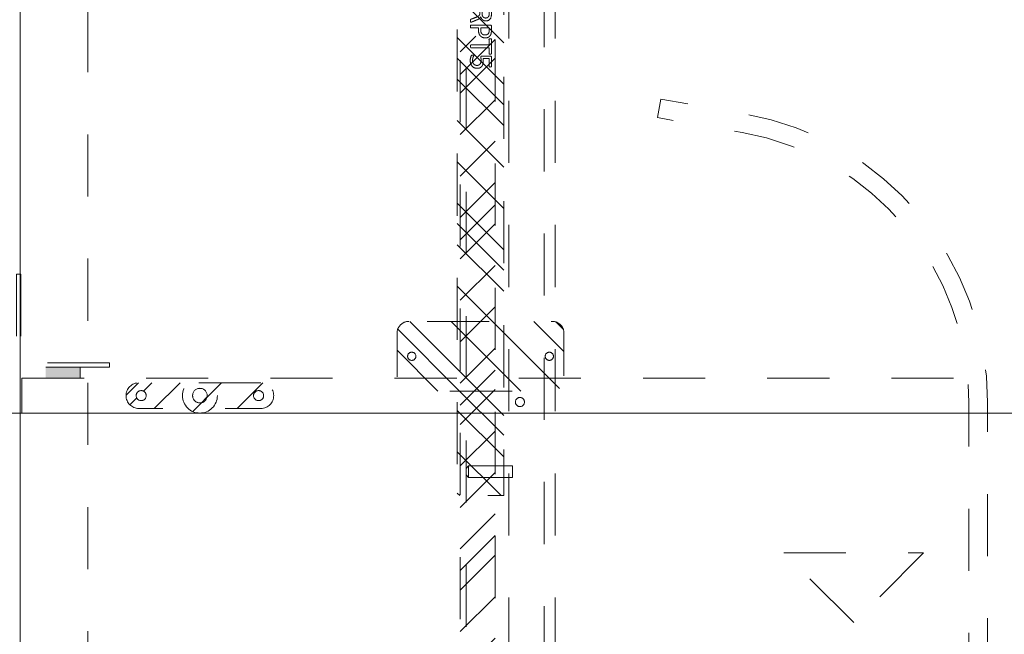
# Model space of a CAD drawing. Header units: inches. Extents: x -456 to -294, y -215 to 27.
# Tile 28 of 51: x -384 to -363, y -3 to 10. Entities that reach past the tile are written whole.
import ezdxf

# ---------------------------------------------------------------- set-up
doc = ezdxf.new("R2010")
doc.units = ezdxf.units.IN
doc.header["$LTSCALE"] = 32
doc.header["$MEASUREMENT"] = 0
doc.header["$PDMODE"] = 1
doc.header["$PDSIZE"] = -2
doc.linetypes.add('Dash Style-1', pattern=[0.083328, 0.041656, -0.041672])
for name, color, linetype, lineweight in [('DashLine', 7, 'Dash Style-1', 13), ('DashLineFill', 7, 'Dash Style-1', 13), ('Drawing', 7, 'Continuous', 18), ('Metal-Black', 7, 'Continuous', 18), ('Metal-ClearAluminum', 7, 'Continuous', 25), ('Metal-DeskStructure', 7, 'Continuous', 13), ('None', 7, 'Continuous', 18), ('SolidLine', 7, 'Continuous', 15)]:
    doc.layers.add(name, color=color, linetype=linetype, lineweight=lineweight)
pattern_1 = [(45, (0, 0), (-1.61302, 1.93572), []), (45, (-1.0608, 1.0608), (-0.472346, 0.416761), [])]

# ---------------------------------------------------------------- blocks, each defined once
blk = doc.blocks.new('SlatePanelleveler (2D)')
at = {"layer": 'DashLineFill', "linetype": 'Continuous', "lineweight": 13}
h = blk.add_hatch(dxfattribs=at)
h.set_pattern_fill('Steel', color=253, style=0, pattern_type=2)
h.set_pattern_definition(pattern_1)
h.paths.add_polyline_path([(0.375, 0), (0.373, -0.037), (0.368, -0.073), (0.359, -0.109), (0.346, -0.144), (0.331, -0.177), (0.312, -0.208), (0.29, -0.238), (0.265, -0.265), (0.238, -0.29), (0.208, -0.312), (0.177, -0.331), (0.144, -0.346), (0.109, -0.359), (0.073, -0.368), (0.037, -0.373), (0, -0.375), (-0.037, -0.373), (-0.073, -0.368), (-0.109, -0.359), (-0.144, -0.346), (-0.177, -0.331), (-0.208, -0.312), (-0.238, -0.29), (-0.265, -0.265), (-0.29, -0.238), (-0.312, -0.208), (-0.331, -0.177), (-0.346, -0.144), (-0.359, -0.109), (-0.368, -0.073), (-0.373, -0.037), (-0.375, 0), (-0.373, 0.037), (-0.368, 0.073), (-0.359, 0.109), (-0.346, 0.144), (-0.331, 0.177), (-0.312, 0.208), (-0.29, 0.238), (-0.265, 0.265), (-0.238, 0.29), (-0.208, 0.312), (-0.177, 0.331), (-0.144, 0.346), (-0.109, 0.359), (-0.073, 0.368), (-0.037, 0.373), (0, 0.375), (0.037, 0.373), (0.073, 0.368), (0.109, 0.359), (0.144, 0.346), (0.177, 0.331), (0.208, 0.312), (0.238, 0.29), (0.265, 0.265), (0.29, 0.238), (0.312, 0.208), (0.331, 0.177), (0.346, 0.144), (0.359, 0.109), (0.368, 0.073), (0.373, 0.037)])
h = blk.add_hatch(dxfattribs=at)
h.set_pattern_fill('Steel', color=253, style=0, pattern_type=2)
h.set_pattern_definition(pattern_1)
h.paths.add_polyline_path([(0.156, 0), (0.155, -0.015), (0.153, -0.03), (0.15, -0.045), (0.144, -0.06), (0.138, -0.074), (0.13, -0.087), (0.121, -0.099), (0.11, -0.11), (0.099, -0.121), (0.087, -0.13), (0.074, -0.138), (0.06, -0.144), (0.045, -0.15), (0.03, -0.153), (0.015, -0.155), (0, -0.156), (-0.015, -0.155), (-0.03, -0.153), (-0.045, -0.15), (-0.06, -0.144), (-0.074, -0.138), (-0.087, -0.13), (-0.099, -0.121), (-0.11, -0.11), (-0.121, -0.099), (-0.13, -0.087), (-0.138, -0.074), (-0.144, -0.06), (-0.15, -0.045), (-0.153, -0.03), (-0.155, -0.015), (-0.156, 0), (-0.155, 0.015), (-0.153, 0.03), (-0.15, 0.045), (-0.144, 0.06), (-0.138, 0.074), (-0.13, 0.087), (-0.121, 0.099), (-0.11, 0.11), (-0.099, 0.121), (-0.087, 0.13), (-0.074, 0.138), (-0.06, 0.144), (-0.045, 0.15), (-0.03, 0.153), (-0.015, 0.155), (0, 0.156), (0.015, 0.155), (0.03, 0.153), (0.045, 0.15), (0.06, 0.144), (0.074, 0.138), (0.087, 0.13), (0.099, 0.121), (0.11, 0.11), (0.121, 0.099), (0.13, 0.087), (0.138, 0.074), (0.144, 0.06), (0.15, 0.045), (0.153, 0.03), (0.155, 0.015)])
at = {"layer": 'DashLineFill', "flags": 128}
for points in [[(0.375, 0), (0.373, -0.037), (0.368, -0.073), (0.359, -0.109), (0.346, -0.144), (0.331, -0.177), (0.312, -0.208), (0.29, -0.238), (0.265, -0.265), (0.238, -0.29), (0.208, -0.312), (0.177, -0.331), (0.144, -0.346), (0.109, -0.359), (0.073, -0.368), (0.037, -0.373), (0, -0.375), (-0.037, -0.373), (-0.073, -0.368), (-0.109, -0.359), (-0.144, -0.346), (-0.177, -0.331), (-0.208, -0.312), (-0.238, -0.29), (-0.265, -0.265), (-0.29, -0.238), (-0.312, -0.208), (-0.331, -0.177), (-0.346, -0.144), (-0.359, -0.109), (-0.368, -0.073), (-0.373, -0.037), (-0.375, 0), (-0.373, 0.037), (-0.368, 0.073), (-0.359, 0.109), (-0.346, 0.144), (-0.331, 0.177), (-0.312, 0.208), (-0.29, 0.238), (-0.265, 0.265), (-0.238, 0.29), (-0.208, 0.312), (-0.177, 0.331), (-0.144, 0.346), (-0.109, 0.359), (-0.073, 0.368), (-0.037, 0.373), (0, 0.375), (0.037, 0.373), (0.073, 0.368), (0.109, 0.359), (0.144, 0.346), (0.177, 0.331), (0.208, 0.312), (0.238, 0.29), (0.265, 0.265), (0.29, 0.238), (0.312, 0.208), (0.331, 0.177), (0.346, 0.144), (0.359, 0.109), (0.368, 0.073), (0.373, 0.037)], [(0.156, 0), (0.155, -0.015), (0.153, -0.03), (0.15, -0.045), (0.144, -0.06), (0.138, -0.074), (0.13, -0.087), (0.121, -0.099), (0.11, -0.11), (0.099, -0.121), (0.087, -0.13), (0.074, -0.138), (0.06, -0.144), (0.045, -0.15), (0.03, -0.153), (0.015, -0.155), (0, -0.156), (-0.015, -0.155), (-0.03, -0.153), (-0.045, -0.15), (-0.06, -0.144), (-0.074, -0.138), (-0.087, -0.13), (-0.099, -0.121), (-0.11, -0.11), (-0.121, -0.099), (-0.13, -0.087), (-0.138, -0.074), (-0.144, -0.06), (-0.15, -0.045), (-0.153, -0.03), (-0.155, -0.015), (-0.156, 0), (-0.155, 0.015), (-0.153, 0.03), (-0.15, 0.045), (-0.144, 0.06), (-0.138, 0.074), (-0.13, 0.087), (-0.121, 0.099), (-0.11, 0.11), (-0.099, 0.121), (-0.087, 0.13), (-0.074, 0.138), (-0.06, 0.144), (-0.045, 0.15), (-0.03, 0.153), (-0.015, 0.155), (0, 0.156), (0.015, 0.155), (0.03, 0.153), (0.045, 0.15), (0.06, 0.144), (0.074, 0.138), (0.087, 0.13), (0.099, 0.121), (0.11, 0.11), (0.121, 0.099), (0.13, 0.087), (0.138, 0.074), (0.144, 0.06), (0.15, 0.045), (0.153, 0.03), (0.155, 0.015)]]:
    blk.add_lwpolyline(points, close=True, dxfattribs=at)
blk = doc.blocks.new('Slate-LevelerBracket (2D)')
at = {"layer": 'DashLineFill', "linetype": 'Continuous', "lineweight": 13}
h = blk.add_hatch(dxfattribs=at)
h.set_pattern_fill('Steel', color=253, style=0, pattern_type=2)
h.set_pattern_definition(pattern_1)
edge = h.paths.add_edge_path()
edge.add_line((1.309, 0.276), (-1.309, 0.276))
edge.add_arc((-1.309, 0), 0.276, 90, 270)
edge.add_line((-1.309, -0.276), (1.309, -0.276))
edge.add_arc((1.309, 0), 0.276, 270, 450)
edge.add_line((1.309, 0.276), (1.309, 0.276))
edge = h.paths.add_edge_path()
edge.add_arc((0, 0), 0.157, 180, 360)
edge.add_arc((0, 0), 0.157, 0, 180)
edge.add_line((-0.157, 0), (-0.157, 0))
edge = h.paths.add_edge_path()
edge.add_arc((-1.26, 0), 0.108, 180, 360)
edge.add_arc((-1.26, 0), 0.108, 0, 180)
edge.add_line((-1.368, 0), (-1.368, 0))
edge = h.paths.add_edge_path()
edge.add_arc((1.26, 0), 0.108, 180, 360)
edge.add_arc((1.26, 0), 0.108, 0, 180)
edge.add_line((1.152, 0), (1.152, 0))
at = {"layer": 'DashLineFill', "flags": 128}
for points in [[(1.309, 0.276), (-1.309, 0.276, 1), (-1.309, -0.276), (1.309, -0.276, 1), (1.309, 0.276)], [(-1.368, 0, 1), (-1.152, 0, 1), (-1.368, 0)], [(-0.157, 0, 1), (0.157, 0, 1), (-0.157, 0)], [(1.152, 0, 1), (1.368, 0, 1), (1.152, 0)]]:
    blk.add_lwpolyline(points, format="xyb", close=True, dxfattribs=at)
at = {"layer": 'DashLineFill', "linetype": 'Continuous', "lineweight": 5}
blk.add_point((0, 0), dxfattribs=at)
blk = doc.blocks.new('SlatePanelGlide (2D)')
at = {"layer": 'Metal-Black', "color": 7}
for name in ['Slate-LevelerBracket (2D)', 'SlatePanelleveler (2D)']:
    blk.add_blockref(name, (0, 0), dxfattribs=at)
blk = doc.blocks.new('MagPanelBracket-L (2D)')
at = {"layer": 'DashLine', "linetype": 'Continuous', "lineweight": 0, "true_color": 0xaaaaaa}
blk.add_hatch(color=253, dxfattribs=at).paths.add_polyline_path([(0.627, 0.236), (1.365, 0.236), (1.365, 0), (0.627, 0)])
at = {"layer": 'DashLine'}
for p, q in [((0, 2.236), (0, 0.236)), ((0.094, 2.236), (0, 2.236)), ((0.094, 2.236), (0.094, 0.33)), ((2, 0.236), (0, 0.236)), ((2, 0.33), (0.094, 0.33)), ((2, 0.236), (2, 0.33))]:
    blk.add_line(p, q, dxfattribs=at)
at = {"layer": 'DashLine', "flags": 128}
blk.add_lwpolyline([(0.627, 0.236), (1.365, 0.236), (1.365, 0), (0.627, 0)], close=True, dxfattribs=at)
at = {"layer": 'Metal-ClearAluminum', "linetype": 'Continuous', "lineweight": 5}
blk.add_point((0, 0), dxfattribs=at)
blk = doc.blocks.new('Group-31')
at = {"layer": 'DashLine'}
for p, q in [((16.472, -3), (19.472, -3)), ((17.972, -4.5), (16.472, -3)), ((19.472, -3), (17.972, -4.5))]:
    blk.add_line(p, q, dxfattribs=at)
at = {"layer": 'DashLine', "flags": 128}
blk.add_lwpolyline([(0.118, 0.748), (35.827, 0.748), (35.827, 0), (0.118, 0)], close=True, dxfattribs=at)
at = {"layer": 'DashLine', "color": 7}
blk.add_blockref('MagPanelBracket-L (2D)', (0, 0.748), dxfattribs=at)
blk.add_blockref('MagPanelBracket-L (2D)', (0, 0.748), dxfattribs=at)
at = {"layer": 'None', "color": 7}
blk.add_blockref('SlatePanelGlide (2D)', (3.937, 0.374), dxfattribs=at)
blk = doc.blocks.new('Group-32')
at = {"layer": 'None'}
blk.add_blockref('Group-31', (0, 0), dxfattribs=at)
blk = doc.blocks.new('SL Removeable Panel (2D)')
at = {"layer": 'None'}
blk.add_blockref('Group-32', (0, 0), dxfattribs=at)
at = {"layer": 'Drawing', "color": 0, "flags": 1}
for tag in ['Catalog', 'FinishGroup', 'Discount', 'Option1', 'Option2', 'Option3', 'Option4', 'Option5', 'Option6', 'Option7', 'Option8', 'Option9', 'Option10', 'Option11', 'Option12', 'Custom', 'Tag', 'Item1', 'Item2', 'Item3', 'Item4', 'Item5', 'Item6', 'Item7', 'Item8', 'Item9', 'Item10', 'Item11', 'Item12', 'Item13', 'Item14', 'Item15', 'Item16', 'Item17', 'Item18', 'Item19', 'Item20', 'Item21', 'Item22', 'Item23', 'Item24', 'Item25']:
    blk.add_attdef(tag, (-24.6, 11.938), '', height=0.00709, dxfattribs=at)
blk = doc.blocks.new('Group-41')
at = {"layer": 'SolidLine', "flags": 128}
blk.add_lwpolyline([(0, 0), (107.953, 0), (107.953, -24.016), (0, -24.016)], close=True, dxfattribs=at)
blk = doc.blocks.new('Group-42')
at = {"layer": 'None'}
blk.add_blockref('Group-41', (0, 0), dxfattribs=at)
blk = doc.blocks.new('SL Lowboy Top (2D)')
at = {"layer": 'None'}
blk.add_blockref('Group-42', (0, 0), dxfattribs=at)
at = {"layer": 'Drawing', "color": 0, "flags": 1}
for tag in ['Catalog', 'Option1', 'Option2', 'Option3', 'Option4', 'Option5', 'Option6', 'Option7', 'Option8', 'Option9', 'Option10', 'Option11', 'Option12', 'Custom', 'Tag', 'FinishGroup', 'Discount', 'Item1', 'Item2', 'Item3', 'Item4', 'Item5', 'Item6', 'Item7', 'Item8', 'Item9', 'Item10', 'Item11', 'Item12', 'Item13', 'Item14', 'Item15', 'Item16', 'Item17', 'Item18', 'Item19', 'Item20', 'Item21', 'Item22', 'Item23', 'Item24', 'Item25']:
    blk.add_attdef(tag, (-60.544, 16.438), '', height=0.00709, dxfattribs=at)
blk = doc.blocks.new('Group-49')
at = {"layer": 'DashLine', "flags": 128}
blk.add_lwpolyline([(-16.536, 2.756), (16.536, 2.756), (16.536, -75.236), (-16.536, -75.236)], close=True, dxfattribs=at)
at = {"layer": 'SolidLine', "flags": 128}
blk.add_lwpolyline([(-17.992, 2.756), (17.992, 2.756), (17.992, -76.692), (-17.992, -76.692)], close=True, dxfattribs=at)
blk = doc.blocks.new('Group-74')
at = {"layer": 'DashLine'}
for p, q in [((20.086, 0.689), (19.836, 0.689)), ((19.836, 0.689), (19.836, -0.255)), ((20.086, -0.255), (20.086, 0.689)), ((19.836, -0.255), (19.892, -0.311)), ((19.84, -0.255), (19.836, -0.255)), ((19.852, -0.255), (19.84, -0.255)), ((19.872, -0.255), (19.852, -0.255)), ((19.898, -0.255), (19.872, -0.255)), ((19.901, -0.311), (19.892, -0.311)), ((19.928, -0.255), (19.898, -0.255)), ((19.912, -0.311), (19.901, -0.311)), ((19.926, -0.311), (19.912, -0.311)), ((19.943, -0.311), (19.926, -0.311)), ((19.961, -0.255), (19.928, -0.255)), ((19.978, -0.311), (19.943, -0.311)), ((19.993, -0.255), (19.961, -0.255)), ((19.995, -0.311), (19.978, -0.311)), ((20.023, -0.255), (19.993, -0.255)), ((20.009, -0.311), (19.995, -0.311)), ((20.02, -0.311), (20.009, -0.311)), ((20.027, -0.311), (20.02, -0.311)), ((20.049, -0.255), (20.023, -0.255)), ((20.029, -0.311), (20.027, -0.311)), ((20.029, -0.311), (20.086, -0.255)), ((20.069, -0.255), (20.049, -0.255)), ((20.081, -0.255), (20.069, -0.255)), ((20.086, -0.255), (20.081, -0.255))]:
    blk.add_line(p, q, dxfattribs=at)
blk = doc.blocks.new('Group-75')
at = {"layer": 'Metal-DeskStructure', "color": 7}
for points, knots in [([(9.57, -0.189), (9.57, -0.197), (9.568, -0.211), (9.559, -0.213), (9.44, -0.213), (9.321, -0.213), (9.318, -0.212), (9.314, -0.206), (9.312, -0.197), (9.312, -0.184), (9.314, -0.175), (9.316, -0.169), (9.321, -0.165), (9.37, -0.165), (9.417, -0.165), (9.417, 0.004), (9.417, 0.174), (9.374, 0.148), (9.331, 0.122), (9.325, 0.121), (9.316, 0.119), (9.312, 0.122), (9.31, 0.133), (9.31, 0.146), (9.31, 0.156), (9.312, 0.161), (9.316, 0.165), (9.319, 0.167), (9.371, 0.2), (9.423, 0.233), (9.425, 0.235), (9.428, 0.235), (9.434, 0.237), (9.451, 0.237), (9.469, 0.237), (9.474, 0.233), (9.476, 0.229), (9.476, 0.031), (9.476, -0.165), (9.517, -0.165), (9.561, -0.165), (9.565, -0.169), (9.569, -0.175), (9.57, -0.184), (9.57, -0.189)], [0, 0, 0, 0.00261, 0.007831, 0.010441, 0.176195, 0.178805, 0.181415, 0.184026, 0.186636, 0.188594, 0.190551, 0.192509, 0.194467, 0.244389, 0.244389, 0.424498, 0.424498, 0.47805, 0.47805, 0.484241, 0.490432, 0.496622, 0.502813, 0.507071, 0.510941, 0.514811, 0.518682, 0.518682, 0.576295, 0.576295, 0.578743, 0.58119, 0.583638, 0.590247, 0.593184, 0.596122, 0.599059, 0.911881, 0.911881, 0.976501, 0.982376, 0.988251, 0.994125, 1, 1, 1]), ([(9.942, -0.084), (9.942, -0.106), (9.93, -0.141), (9.912, -0.171), (9.884, -0.191), (9.835, -0.213), (9.727, -0.213), (9.661, -0.213), (9.646, -0.202), (9.646, 0.011), (9.646, 0.224), (9.661, 0.235), (9.719, 0.235), (9.811, 0.235), (9.862, 0.218), (9.895, 0.191), (9.914, 0.148), (9.914, 0.106), (9.906, 0.076), (9.892, 0.052), (9.868, 0.032), (9.855, 0.026), (9.873, 0.023), (9.905, 0.004), (9.929, -0.023), (9.942, -0.062), (9.942, -0.084)], [0, 0, 0, 0.031455, 0.06291, 0.094366, 0.125821, 0.188731, 0.266159, 0.275837, 0.285516, 0.435531, 0.44521, 0.454888, 0.521427, 0.574659, 0.627891, 0.681123, 0.734355, 0.762747, 0.791139, 0.819531, 0.847924, 0.847924, 0.885943, 0.923962, 0.961981, 1, 1, 1]), ([(10.308, -0.204), (10.308, -0.208), (10.306, -0.212), (10.299, -0.213), (10.286, -0.215), (10.267, -0.215), (10.256, -0.213), (10.249, -0.212), (10.245, -0.206), (10.243, -0.201), (10.223, -0.148), (10.203, -0.095), (10.195, -0.077), (10.181, -0.047), (10.158, -0.025), (10.129, -0.014), (10.089, -0.014), (10.07, -0.014), (10.07, -0.109), (10.07, -0.208), (10.066, -0.212), (10.059, -0.213), (10.048, -0.215), (10.031, -0.215), (10.02, -0.213), (10.013, -0.212), (10.009, -0.208), (10.009, 0.003), (10.009, 0.224), (10.024, 0.235), (10.079, 0.235), (10.144, 0.235), (10.166, 0.233), (10.175, 0.231), (10.201, 0.228), (10.241, 0.207), (10.267, 0.178), (10.282, 0.139), (10.282, 0.095), (10.269, 0.058), (10.247, 0.03), (10.214, 0.012), (10.195, 0.004), (10.206, -0.001), (10.225, -0.016), (10.24, -0.036), (10.253, -0.064), (10.26, -0.081), (10.28, -0.129), (10.3, -0.178), (10.306, -0.191), (10.308, -0.202), (10.308, -0.204)], [0, 0, 0, 0.004018, 0.008035, 0.012053, 0.01607, 0.020088, 0.024105, 0.028123, 0.03214, 0.03214, 0.070951, 0.070951, 0.084634, 0.098317, 0.112001, 0.125684, 0.138745, 0.138745, 0.202807, 0.205295, 0.207782, 0.21027, 0.212758, 0.214748, 0.216739, 0.218729, 0.220719, 0.332671, 0.339637, 0.346603, 0.391882, 0.407555, 0.423229, 0.423229, 0.466696, 0.510164, 0.553631, 0.597099, 0.640566, 0.684033, 0.727501, 0.770968, 0.770968, 0.798042, 0.825115, 0.852188, 0.879262, 0.879262, 0.958132, 0.958132, 0.979066, 1, 1, 1]), ([(10.646, 0.104), (10.646, 0.069), (10.624, 0.015), (10.583, -0.022), (10.524, -0.044), (10.457, -0.044), (10.432, -0.044), (10.432, -0.124), (10.432, -0.208), (10.428, -0.212), (10.421, -0.213), (10.41, -0.215), (10.393, -0.215), (10.382, -0.213), (10.375, -0.212), (10.371, -0.208), (10.371, 0.002), (10.371, 0.222), (10.386, 0.235), (10.443, 0.235), (10.506, 0.235), (10.531, 0.231), (10.568, 0.224), (10.605, 0.202), (10.633, 0.17), (10.646, 0.128), (10.646, 0.104)], [0, 0, 0, 0.066268, 0.132535, 0.198803, 0.26507, 0.303966, 0.303966, 0.429297, 0.43506, 0.440822, 0.446584, 0.452347, 0.456957, 0.461567, 0.466177, 0.470786, 0.728938, 0.745073, 0.761208, 0.845107, 0.870922, 0.896738, 0.922553, 0.948369, 0.974184, 1, 1, 1]), ([(10.996, 0.209), (10.996, 0.203), (10.996, 0.193), (10.992, 0.187), (10.987, 0.183), (10.922, 0.183), (10.859, 0.183), (10.859, -0.01), (10.859, -0.208), (10.856, -0.212), (10.848, -0.213), (10.837, -0.215), (10.82, -0.215), (10.809, -0.213), (10.802, -0.212), (10.798, -0.208), (10.798, -0.01), (10.798, 0.183), (10.736, 0.183), (10.671, 0.183), (10.665, 0.187), (10.664, 0.193), (10.662, 0.202), (10.662, 0.215), (10.664, 0.226), (10.665, 0.231), (10.671, 0.235), (10.829, 0.235), (10.987, 0.235), (10.992, 0.231), (10.996, 0.226), (10.996, 0.215), (10.996, 0.209)], [0, 0, 0, 0.003046, 0.005389, 0.007733, 0.010076, 0.089744, 0.089744, 0.335779, 0.340465, 0.345152, 0.349838, 0.354524, 0.360382, 0.36624, 0.372099, 0.377957, 0.6855, 0.6855, 0.785085, 0.788014, 0.790943, 0.793872, 0.796801, 0.798998, 0.801195, 0.803391, 0.805588, 0.991213, 0.99341, 0.995606, 0.997803, 1, 1, 1]), ([(11.299, -0.07), (11.299, -0.105), (11.275, -0.162), (11.23, -0.201), (11.169, -0.221), (11.11, -0.221), (11.073, -0.213), (11.044, -0.206), (11.025, -0.197), (11.02, -0.193), (11.018, -0.188), (11.016, -0.182), (11.016, -0.172), (11.016, -0.162), (11.018, -0.153), (11.02, -0.145), (11.024, -0.143), (11.029, -0.143), (11.044, -0.153), (11.068, -0.162), (11.105, -0.171), (11.153, -0.171), (11.191, -0.16), (11.219, -0.136), (11.236, -0.101), (11.236, -0.053), (11.223, -0.022), (11.195, 0.001), (11.151, 0.012), (11.101, 0.012), (11.07, 0.008), (11.048, 0.008), (11.038, 0.017), (11.038, 0.121), (11.038, 0.224), (11.049, 0.235), (11.159, 0.235), (11.262, 0.235), (11.265, 0.231), (11.269, 0.226), (11.271, 0.215), (11.271, 0.196), (11.263, 0.183), (11.174, 0.183), (11.09, 0.183), (11.09, 0.12), (11.09, 0.056), (11.103, 0.058), (11.129, 0.06), (11.184, 0.06), (11.241, 0.041), (11.278, 0.008), (11.299, -0.04), (11.299, -0.07)], [0, 0, 0, 0.016248, 0.032495, 0.048743, 0.064991, 0.07474, 0.084488, 0.094237, 0.103985, 0.113734, 0.123483, 0.133231, 0.143955, 0.155653, 0.167352, 0.17905, 0.190748, 0.214145, 0.237542, 0.260938, 0.284335, 0.304389, 0.324444, 0.344498, 0.364552, 0.381743, 0.398934, 0.416124, 0.433315, 0.445134, 0.456952, 0.465394, 0.473836, 0.532936, 0.541379, 0.549822, 0.625104, 0.627919, 0.630733, 0.633547, 0.636362, 0.642928, 0.649495, 0.749089, 0.749089, 0.824606, 0.824606, 0.840082, 0.855558, 0.891668, 0.927779, 0.963889, 1, 1, 1]), ([(9.853, 0.115), (9.853, 0.132), (9.844, 0.157), (9.823, 0.176), (9.792, 0.185), (9.737, 0.185), (9.705, 0.185), (9.705, 0.113), (9.705, 0.041), (9.739, 0.041), (9.796, 0.041), (9.825, 0.052), (9.844, 0.073), (9.853, 0.1), (9.853, 0.115)], [0, 0, 0, 0.074499, 0.148998, 0.223496, 0.297995, 0.395417, 0.395417, 0.61891, 0.61891, 0.724928, 0.793696, 0.862464, 0.931232, 1, 1, 1]), ([(10.219, 0.109), (10.219, 0.137), (10.195, 0.172), (10.168, 0.181), (10.158, 0.183), (10.136, 0.185), (10.095, 0.185), (10.07, 0.185), (10.07, 0.109), (10.07, 0.034), (10.098, 0.034), (10.151, 0.034), (10.184, 0.045), (10.208, 0.067), (10.219, 0.095), (10.219, 0.109)], [0, 0, 0, 0.142515, 0.285031, 0.285031, 0.330993, 0.376955, 0.445899, 0.445899, 0.655281, 0.655281, 0.734439, 0.800829, 0.867219, 0.93361, 1, 1, 1]), ([(10.583, 0.098), (10.583, 0.126), (10.563, 0.163), (10.533, 0.18), (10.502, 0.185), (10.459, 0.185), (10.432, 0.185), (10.432, 0.096), (10.432, 0.006), (10.459, 0.006), (10.511, 0.006), (10.548, 0.019), (10.572, 0.045), (10.583, 0.078), (10.583, 0.098)], [0, 0, 0, 0.053098, 0.106195, 0.159293, 0.212391, 0.297937, 0.297937, 0.584068, 0.584068, 0.669615, 0.752211, 0.834807, 0.917404, 1, 1, 1]), ([(9.879, -0.088), (9.879, -0.068), (9.866, -0.038), (9.842, -0.018), (9.805, -0.007), (9.741, -0.007), (9.705, -0.007), (9.705, -0.085), (9.705, -0.164), (9.749, -0.164), (9.833, -0.164), (9.866, -0.136), (9.879, -0.106), (9.879, -0.088)], [0, 0, 0, 0.079156, 0.158312, 0.237468, 0.316624, 0.419526, 0.419526, 0.643799, 0.643799, 0.767809, 0.883905, 0.941952, 1, 1, 1])]:
    blk.add_open_spline(points, degree=2, knots=knots, dxfattribs=at)
blk = doc.blocks.new('1BRPT5-RightBeam (2D)')
at = {"layer": 'DashLineFill', "linetype": 'Continuous', "lineweight": 13}
h = blk.add_hatch(dxfattribs=at)
h.set_pattern_fill('Steel', color=253, style=0, pattern_type=2)
h.set_pattern_definition(pattern_1)
edge = h.paths.add_edge_path()
edge.add_arc((16.982, -1.541), 0.25, 180, 270)
edge.add_line((16.982, -1.791), (17.978, -1.791))
edge.add_arc((17.978, -1.541), 0.25, 270, 360)
edge.add_line((18.228, -1.541), (18.228, 1.541))
edge.add_arc((17.978, 1.541), 0.25, 0, 90)
edge.add_line((17.978, 1.791), (16.982, 1.791))
edge.add_arc((16.982, 1.541), 0.25, 90, 180)
edge.add_line((16.732, 1.541), (16.732, -1.541))
h = blk.add_hatch(dxfattribs=at)
h.set_pattern_fill('Steel', color=253, style=0, pattern_type=2)
h.set_pattern_definition(pattern_1)
h.paths.add_polyline_path([(-1.85, 0.5), (20.472, 0.5), (20.472, -0.5), (-1.85, -0.5)])
at = {"layer": 'DashLineFill'}
for p, q in [((2.362, 0.5), (2.362, -0.5)), ((3.386, 0.5), (3.386, -0.5))]:
    blk.add_line(p, q, dxfattribs=at)
at = {"layer": 'DashLineFill', "flags": 128}
blk.add_lwpolyline([(16.732, -1.541, 0.414214), (16.982, -1.791), (17.978, -1.791, 0.414214), (18.228, -1.541), (18.228, 1.541, 0.414214), (17.978, 1.791), (16.982, 1.791, 0.414214), (16.732, 1.541)], format="xyb", close=True, dxfattribs=at)
blk.add_lwpolyline([(-1.85, 0.5), (20.472, 0.5), (20.472, -0.5), (-1.85, -0.5)], close=True, dxfattribs=at)
at = {"layer": 'SolidLine', "flags": 128}
for points in [[(17.569, 1.476), (17.568, 1.468), (17.567, 1.459), (17.565, 1.451), (17.562, 1.442), (17.558, 1.435), (17.554, 1.427), (17.549, 1.42), (17.543, 1.414), (17.537, 1.408), (17.53, 1.403), (17.522, 1.398), (17.514, 1.395), (17.506, 1.392), (17.498, 1.389), (17.489, 1.388), (17.48, 1.388), (17.472, 1.388), (17.463, 1.389), (17.455, 1.392), (17.446, 1.395), (17.439, 1.398), (17.431, 1.403), (17.424, 1.408), (17.418, 1.414), (17.412, 1.42), (17.407, 1.427), (17.402, 1.435), (17.398, 1.442), (17.396, 1.451), (17.393, 1.459), (17.392, 1.468), (17.392, 1.476), (17.392, 1.485), (17.393, 1.494), (17.396, 1.502), (17.398, 1.51), (17.402, 1.518), (17.407, 1.526), (17.412, 1.533), (17.418, 1.539), (17.424, 1.545), (17.431, 1.55), (17.439, 1.555), (17.446, 1.558), (17.455, 1.561), (17.463, 1.563), (17.472, 1.565), (17.48, 1.565), (17.489, 1.565), (17.498, 1.563), (17.506, 1.561), (17.514, 1.558), (17.522, 1.555), (17.53, 1.55), (17.537, 1.545), (17.543, 1.539), (17.549, 1.533), (17.554, 1.526), (17.558, 1.518), (17.562, 1.51), (17.565, 1.502), (17.567, 1.494), (17.568, 1.485)], [(-1.177, -0.373), (-1.213, -0.369), (-1.249, -0.361), (-1.284, -0.349), (-1.317, -0.334), (-1.349, -0.316), (-1.379, -0.295), (-1.407, -0.271), (-1.433, -0.245), (-1.455, -0.216), (-1.475, -0.185), (-1.491, -0.152), (-1.505, -0.118), (-1.514, -0.082), (-1.521, -0.046), (-1.524, -0.009), (-1.523, 0.027), (-1.518, 0.064), (-1.51, 0.099), (-1.499, 0.134), (-1.484, 0.168), (-1.466, 0.2), (-1.445, 0.23), (-1.421, 0.258), (-1.394, 0.283), (-1.365, 0.306), (-1.334, 0.325), (-1.301, 0.342), (-1.267, 0.355), (-1.232, 0.365), (-1.196, 0.371), (-1.159, 0.374), (-1.122, 0.373), (-1.086, 0.369), (-1.05, 0.361), (-1.015, 0.349), (-0.982, 0.334), (-0.95, 0.316), (-0.92, 0.295), (-0.892, 0.271), (-0.867, 0.245), (-0.844, 0.216), (-0.824, 0.185), (-0.808, 0.152), (-0.795, 0.118), (-0.785, 0.082), (-0.778, 0.046), (-0.776, 0.009), (-0.777, -0.027), (-0.781, -0.064), (-0.789, -0.099), (-0.801, -0.134), (-0.815, -0.168), (-0.833, -0.2), (-0.855, -0.23), (-0.878, -0.258), (-0.905, -0.283), (-0.934, -0.306), (-0.965, -0.325), (-0.998, -0.342), (-1.032, -0.355), (-1.067, -0.365), (-1.104, -0.371), (-1.14, -0.374)], [(1.122, -0.373), (1.086, -0.369), (1.05, -0.361), (1.015, -0.349), (0.982, -0.334), (0.95, -0.316), (0.92, -0.295), (0.892, -0.271), (0.867, -0.245), (0.844, -0.216), (0.824, -0.185), (0.808, -0.152), (0.795, -0.118), (0.785, -0.082), (0.778, -0.046), (0.776, -0.009), (0.777, 0.027), (0.781, 0.064), (0.789, 0.099), (0.801, 0.134), (0.815, 0.168), (0.833, 0.2), (0.855, 0.23), (0.878, 0.258), (0.905, 0.283), (0.934, 0.306), (0.965, 0.325), (0.998, 0.342), (1.032, 0.355), (1.067, 0.365), (1.104, 0.371), (1.14, 0.374), (1.177, 0.373), (1.213, 0.369), (1.249, 0.361), (1.284, 0.349), (1.317, 0.334), (1.349, 0.316), (1.379, 0.295), (1.407, 0.271), (1.433, 0.245), (1.455, 0.216), (1.475, 0.185), (1.491, 0.152), (1.505, 0.118), (1.514, 0.082), (1.521, 0.046), (1.524, 0.009), (1.523, -0.027), (1.518, -0.064), (1.51, -0.099), (1.499, -0.134), (1.484, -0.168), (1.466, -0.2), (1.445, -0.23), (1.421, -0.258), (1.394, -0.283), (1.365, -0.306), (1.334, -0.325), (1.301, -0.342), (1.267, -0.355), (1.232, -0.365), (1.196, -0.371), (1.159, -0.374)], [(-1.15, -0.131), (-1.162, -0.13), (-1.175, -0.128), (-1.188, -0.125), (-1.2, -0.121), (-1.211, -0.115), (-1.222, -0.109), (-1.233, -0.101), (-1.242, -0.093), (-1.251, -0.083), (-1.258, -0.073), (-1.265, -0.062), (-1.27, -0.05), (-1.275, -0.038), (-1.278, -0.026), (-1.28, -0.013), (-1.28, 0), (-1.28, 0.013), (-1.278, 0.026), (-1.275, 0.038), (-1.27, 0.05), (-1.265, 0.062), (-1.258, 0.073), (-1.251, 0.083), (-1.242, 0.093), (-1.233, 0.101), (-1.222, 0.109), (-1.211, 0.115), (-1.2, 0.121), (-1.188, 0.125), (-1.175, 0.128), (-1.162, 0.13), (-1.15, 0.131), (-1.137, 0.13), (-1.124, 0.128), (-1.112, 0.125), (-1.1, 0.121), (-1.088, 0.115), (-1.077, 0.109), (-1.067, 0.101), (-1.057, 0.093), (-1.048, 0.083), (-1.041, 0.073), (-1.034, 0.062), (-1.029, 0.05), (-1.024, 0.038), (-1.021, 0.026), (-1.019, 0.013), (-1.019, 0), (-1.019, -0.013), (-1.021, -0.026), (-1.024, -0.038), (-1.029, -0.05), (-1.034, -0.062), (-1.041, -0.073), (-1.048, -0.083), (-1.057, -0.093), (-1.067, -0.101), (-1.077, -0.109), (-1.088, -0.115), (-1.1, -0.121), (-1.112, -0.125), (-1.124, -0.128), (-1.137, -0.13)], [(1.28, 0), (1.28, -0.013), (1.278, -0.026), (1.275, -0.038), (1.27, -0.05), (1.265, -0.062), (1.258, -0.073), (1.251, -0.083), (1.242, -0.093), (1.233, -0.101), (1.222, -0.109), (1.211, -0.115), (1.2, -0.121), (1.188, -0.125), (1.175, -0.128), (1.162, -0.13), (1.15, -0.131), (1.137, -0.13), (1.124, -0.128), (1.112, -0.125), (1.1, -0.121), (1.088, -0.115), (1.077, -0.109), (1.067, -0.101), (1.057, -0.093), (1.048, -0.083), (1.041, -0.073), (1.034, -0.062), (1.029, -0.05), (1.024, -0.038), (1.021, -0.026), (1.019, -0.013), (1.019, 0), (1.019, 0.013), (1.021, 0.026), (1.024, 0.038), (1.029, 0.05), (1.034, 0.062), (1.041, 0.073), (1.048, 0.083), (1.057, 0.093), (1.067, 0.101), (1.077, 0.109), (1.088, 0.115), (1.1, 0.121), (1.112, 0.125), (1.124, 0.128), (1.137, 0.13), (1.15, 0.131), (1.162, 0.13), (1.175, 0.128), (1.188, 0.125), (1.2, 0.121), (1.211, 0.115), (1.222, 0.109), (1.233, 0.101), (1.242, 0.093), (1.251, 0.083), (1.258, 0.073), (1.265, 0.062), (1.27, 0.05), (1.275, 0.038), (1.278, 0.026), (1.28, 0.013)], [(17.569, -1.476), (17.568, -1.485), (17.567, -1.494), (17.565, -1.502), (17.562, -1.51), (17.558, -1.518), (17.554, -1.526), (17.549, -1.533), (17.543, -1.539), (17.537, -1.545), (17.53, -1.55), (17.522, -1.555), (17.514, -1.558), (17.506, -1.561), (17.498, -1.563), (17.489, -1.565), (17.48, -1.565), (17.472, -1.565), (17.463, -1.563), (17.455, -1.561), (17.446, -1.558), (17.439, -1.555), (17.431, -1.55), (17.424, -1.545), (17.418, -1.539), (17.412, -1.533), (17.407, -1.526), (17.402, -1.518), (17.398, -1.51), (17.396, -1.502), (17.393, -1.494), (17.392, -1.485), (17.392, -1.476), (17.392, -1.468), (17.393, -1.459), (17.396, -1.451), (17.398, -1.442), (17.402, -1.435), (17.407, -1.427), (17.412, -1.42), (17.418, -1.414), (17.424, -1.408), (17.431, -1.403), (17.439, -1.398), (17.446, -1.395), (17.455, -1.392), (17.463, -1.389), (17.472, -1.388), (17.48, -1.388), (17.489, -1.388), (17.498, -1.389), (17.506, -1.392), (17.514, -1.395), (17.522, -1.398), (17.53, -1.403), (17.537, -1.408), (17.543, -1.414), (17.549, -1.42), (17.554, -1.427), (17.558, -1.435), (17.562, -1.442), (17.565, -1.451), (17.567, -1.459), (17.568, -1.468)]]:
    blk.add_lwpolyline(points, close=True, dxfattribs=at)
at = {"layer": 'DashLine', "color": 7}
blk.add_blockref('Group-74', (0, 0), dxfattribs=at)
at = {"layer": 'Metal-DeskStructure', "color": 7}
blk.add_blockref('Group-75', (0, 0), dxfattribs=at)
blk = doc.blocks.new('StructEnd-C (2D)')
at = {"layer": 'Metal-DeskStructure', "color": 7}
blk.add_blockref('1BRPT5-RightBeam (2D)', (0.001, -8.11), dxfattribs=at)
blk = doc.blocks.new('1BRPT7-CChannel-1067 (2D)')
at = {"layer": 'DashLineFill', "linetype": 'Continuous', "lineweight": 13}
h = blk.add_hatch(dxfattribs=at)
h.set_pattern_fill('Steel', color=253, style=0, pattern_type=2)
h.set_pattern_definition(pattern_1)
h.paths.add_polyline_path([(-0.313, 0.584), (-0.313, 21.004), (0.437, 21.004), (0.437, -21.004), (-0.313, -21.004), (-0.313, -0.584)])
at = {"layer": 'DashLine'}
blk.add_line((0.311, 21.004), (0.311, -21.004), dxfattribs=at)
at = {"layer": 'DashLineFill', "flags": 128}
blk.add_lwpolyline([(-0.313, 0.584), (-0.313, 21.004), (0.437, 21.004), (0.437, -21.004), (-0.313, -21.004), (-0.313, -0.584)], dxfattribs=at)
blk = doc.blocks.new('1BRPXC_Power_Pantry_42x12 (2D)')
at = {"layer": 'DashLine'}
for p, q in [((-7.5, 18.091), (-7.5, -18.091)), ((-6.742, -18.09), (-6.742, 18.09)), ((-6.506, 18.091), (-6.506, -18.111))]:
    blk.add_line(p, q, dxfattribs=at)
at = {"layer": 'DashLine', "flags": 128}
blk.add_lwpolyline([(2.371, 0), (2.371, 8.946, 0.36397), (-2.491, 14.741), (-4.311, 15.062), (-4.242, 15.458), (-2.422, 15.137, -0.36397), (2.773, 8.946), (2.773, -8.946, -0.36397), (-2.422, -15.137), (-4.242, -15.458), (-4.311, -15.062), (-2.491, -14.741, 0.36397), (2.371, -8.946)], format="xyb", close=True, dxfattribs=at)
blk.add_lwpolyline([(-7.264, 9.055), (-7.254, 9.055), (-7.245, 9.053), (-7.235, 9.051), (-7.226, 9.048), (-7.217, 9.043), (-7.209, 9.039), (-7.201, 9.033), (-7.194, 9.026), (-7.188, 9.019), (-7.182, 9.011), (-7.177, 9.003), (-7.173, 8.994), (-7.17, 8.985), (-7.167, 8.976), (-7.166, 8.966), (-7.165, 8.957), (-7.166, 8.947), (-7.167, 8.937), (-7.17, 8.928), (-7.173, 8.919), (-7.177, 8.91), (-7.182, 8.902), (-7.188, 8.894), (-7.194, 8.887), (-7.201, 8.881), (-7.209, 8.875), (-7.217, 8.87), (-7.226, 8.866), (-7.235, 8.863), (-7.245, 8.86), (-7.254, 8.859), (-7.264, 8.858), (-7.273, 8.859), (-7.283, 8.86), (-7.292, 8.863), (-7.301, 8.866), (-7.31, 8.87), (-7.318, 8.875), (-7.326, 8.881), (-7.333, 8.887), (-7.34, 8.894), (-7.346, 8.902), (-7.351, 8.91), (-7.355, 8.919), (-7.358, 8.928), (-7.36, 8.937), (-7.362, 8.947), (-7.362, 8.957), (-7.362, 8.966), (-7.36, 8.976), (-7.358, 8.985), (-7.355, 8.994), (-7.351, 9.003), (-7.346, 9.011), (-7.34, 9.019), (-7.333, 9.026), (-7.326, 9.033), (-7.318, 9.039), (-7.31, 9.043), (-7.301, 9.048), (-7.292, 9.051), (-7.283, 9.053), (-7.273, 9.055)], close=True, dxfattribs=at)
blk = doc.blocks.new('Group-84')
at = {"layer": 'None'}
blk.add_blockref('Group-49', (0, 0), dxfattribs=at)
at = {"layer": 'SolidLine', "color": 7, "rotation": 270}
blk.add_blockref('StructEnd-C (2D)', (0, 0), dxfattribs=at)
at = {"layer": 'SolidLine', "color": 7}
blk.add_blockref('1BRPXC_Power_Pantry_42x12 (2D)', (0, -27.421), dxfattribs=at)
at = {"layer": 'SolidLine', "color": 7, "rotation": 180}
blk.add_blockref('1BRPT7-CChannel-1067 (2D)', (-8.11, -31.614), dxfattribs=at)
blk = doc.blocks.new('SL Floating Runoff Desk (2D)')
at = {"layer": 'None'}
blk.add_blockref('Group-84', (0, 0), dxfattribs=at)
at = {"layer": 'Drawing', "color": 0, "flags": 1}
for tag in ['Catalog', 'Custom', 'FinishGroup', 'Discount', 'Tag', 'Item1', 'Item2', 'Item3', 'Item4', 'Item5', 'Item6', 'Item7', 'Item8', 'Item9', 'Item10', 'Item11', 'Item12', 'Item13', 'Item14', 'Item15', 'Item16', 'Item17', 'Item18', 'Item19', 'Item20', 'Item21', 'Item22', 'Item23', 'Item24', 'Item25', 'Option1', 'Option2', 'Option3', 'Option4', 'Option5', 'Option6', 'Option7', 'Option8', 'Option9', 'Option10', 'Option11', 'Option12']:
    blk.add_attdef(tag, (-24.521, -41.553), '', height=0.00709, dxfattribs=at)

msp = doc.modelspace()

# ---------------------------------------------------------------- block references
at = {"layer": 'Drawing'}
for name, p in [('SL Lowboy Top (2D)', (-420.004, 25.476)), ('SL Removeable Panel (2D)', (-384.059, 1.461))]:
    msp.add_blockref(name, p, dxfattribs=at)

# ---------------------------------------------------------------- next in the draw order: block references
msp.add_blockref('SL Floating Runoff Desk (2D)', (-365.988, 20.161), dxfattribs=at)

doc.saveas('drawing.dxf')
